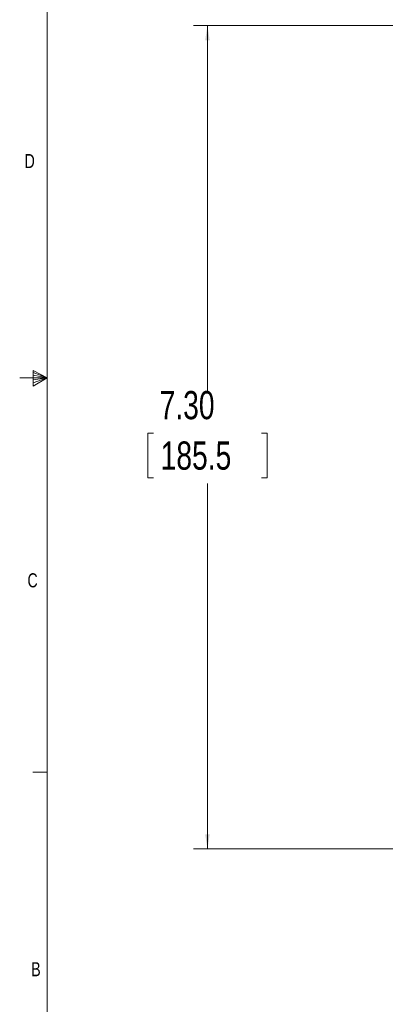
# Model space of a CAD drawing. Header units: inches. Extents: x 0.3 to 33.9, y 0.2 to 21.7.
# Tile 2 of 20: x 0.3 to 3.5, y 5.4 to 14.1. Entities that reach past the tile are written whole.
import ezdxf

# ---------------------------------------------------------------- set-up
doc = ezdxf.new("R2010")
doc.units = ezdxf.units.IN
doc.header["$MEASUREMENT"] = 0
doc.layers.add('SLD-0', color=7, linetype='Continuous', lineweight=15)
doc.styles.add('SLDTEXTSTYLE0', font='TXT', dxfattribs={"width": 0.75})
doc.dimstyles.new('SLDDIMSTYLE2', dxfattribs={"dimtxt": 0.25, "dimasz": 0.13, "dimexe": 0, "dimexo": 0.0625, "dimgap": 0.0625, "dimtad": 0, "dimtih": 1, "dimtoh": 1, "dimdec": 4, "dimrnd": 1e-09, "dimzin": 4, "dimdsep": 46, "dimtxsty": 'SLDTEXTSTYLE0', "dimsah": 1, "dimcen": 0.09, "dimadec": 0, "dimazin": 1, "dimtfac": 1, "dimtdec": 4, "dimtofl": 0, "dimtmove": 0, "dimatfit": 3, "dimfxl": 1, "dimfrac": 2, "dimtolj": 1, "dimtzin": 12, "dimarcsym": 0})

# ---------------------------------------------------------------- blocks, each defined once
blk = doc.blocks.new('*D19')
at = {"layer": 'SLD-0'}
for p, q in [((7.5217, 14.036), (1.8221, 14.036)), ((1.9471, 14.036), (1.9471, 10.7944)), ((1.468, 10.4204), (1.4173, 10.4204)), ((1.4173, 10.4204), (1.4173, 10.0235)), ((2.4262, 10.4204), (2.477, 10.4204)), ((2.477, 10.4204), (2.477, 10.0235)), ((1.4173, 10.0235), (1.468, 10.0235)), ((1.9471, 6.7312), (1.9471, 9.9727)), ((2.477, 10.0235), (2.4262, 10.0235)), ((7.5217, 6.7312), (1.8221, 6.7312))]:
    blk.add_line(p, q, dxfattribs=at)
for points in [[(1.9471, 14.036), (1.9271, 13.906), (1.9671, 13.906)], [(1.9471, 6.7312), (1.9671, 6.8612), (1.9271, 6.8612)]]:
    blk.add_solid(points, dxfattribs=at)
at = {"layer": 'SLD-0', "char_height": 0.25, "attachment_point": 1, "style": 'SLDTEXTSTYLE0'}
for s, insert in [('7.30', (1.5223, 10.7934, 0.0039)), ('185.5', (1.5315, 10.3458, 0.0039))]:
    blk.add_mtext(s, dxfattribs=dict(at, insert=insert))

msp = doc.modelspace()

# ---------------------------------------------------------------- linework, layer by layer
at = {"layer": 'SLD-0'}
for p, q in [((0.52288, 21.4106), (0.52288, 0.4106)), ((0.39889, 10.97614), (0.39889, 10.83733)), ((0.52288, 10.9106), (0.39889, 10.97614)), ((0.39889, 10.95768), (0.52288, 10.9106)), ((0.39889, 10.93372), (0.52288, 10.9106)), ((0.52288, 10.9106), (0.27984, 10.9106)), ((0.39889, 10.83733), (0.52288, 10.9106)), ((0.39889, 10.86464), (0.52288, 10.9106)), ((0.39889, 10.89135), (0.52288, 10.9106)), ((0.52288, 7.4106), (0.39788, 7.4106))]:
    msp.add_line(p, q, dxfattribs=at)

# ---------------------------------------------------------------- texts
at = {"color": 7, "linetype": 'Continuous', "lineweight": 0, "char_height": 0.125, "attachment_point": 1, "style": 'SLDTEXTSTYLE0'}
for s, insert in [('D', (0.32371, 12.8964)), ('C', (0.34916, 9.17666)), ('B', (0.38256, 5.72586))]:
    msp.add_mtext(s, dxfattribs=dict(at, insert=insert))

# ---------------------------------------------------------------- dimensions: what is measured, and where the dimension line sits
at = {"layer": 'SLD-0'}
dim = msp.add_linear_dim(base=(1.94715, 6.73117), p1=(7.57173, 14.03598), p2=(7.57173, 6.73117), angle=90, dimstyle='SLDDIMSTYLE2', dxfattribs=at)
dim.commit()
dim.dimension.update_dxf_attribs({"geometry": '*D19', "text_midpoint": (1.94715, 10.38358), "dimtype": 160})

doc.saveas('drawing.dxf')
